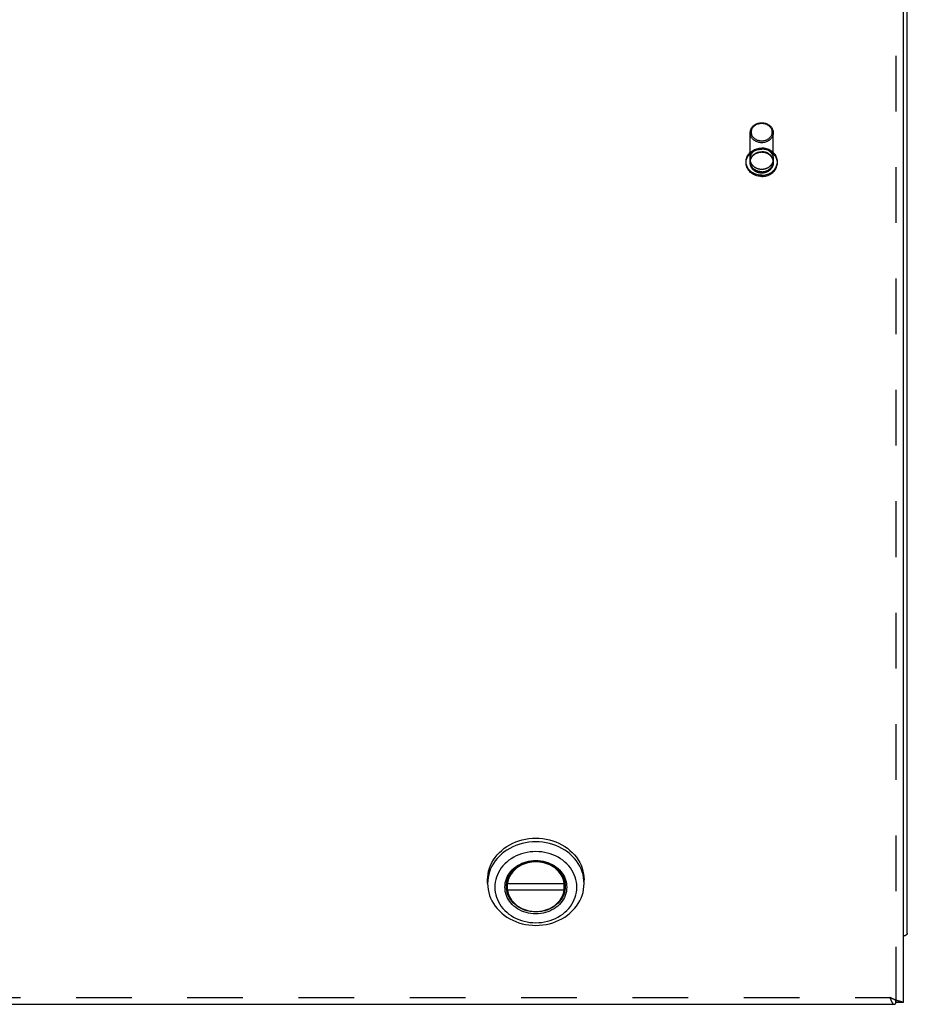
# Model space of a CAD drawing. Header units: inches. Extents: x 0 to 82.5, y 0 to 53.4.
# Tile 71 of 128: x 30.6 to 37.8, y 37.3 to 45.4. Entities that reach past the tile are written whole.
import ezdxf

# ---------------------------------------------------------------- set-up
doc = ezdxf.new("R2010")
doc.units = ezdxf.units.IN
doc.header["$LTSCALE"] = 4.538835
doc.header["$MEASUREMENT"] = 0
doc.linetypes.add('HIDDEN', pattern=[0.2, 0.1, -0.1])
doc.layers.get('0').update_dxf_attribs({"linetype": 'CONTINUOUS'})
doc.layers.add('DOOR_ASSEMBLY', color=7, linetype='CONTINUOUS')

msp = doc.modelspace()

# ---------------------------------------------------------------- linework, layer by layer
at = {"color": 3, "linetype": 'Continuous'}
msp.add_line((37.8292, 37.9256), (37.8292, 52.4167), dxfattribs=at)
msp.add_lwpolyline([(37.8292, 37.9256), (37.8292, 37.9249), (37.8291, 37.9242), (37.829, 37.9236), (37.8289, 37.9229), (37.8287, 37.9222), (37.8285, 37.9215), (37.8282, 37.9208), (37.8279, 37.9202), (37.8276, 37.9195), (37.8272, 37.9188), (37.8268, 37.9181), (37.8264, 37.9175), (37.8259, 37.9168), (37.8253, 37.9162), (37.8248, 37.9155), (37.8242, 37.9149), (37.8235, 37.9142), (37.8228, 37.9136), (37.8221, 37.913), (37.8213, 37.9124), (37.8206, 37.9118), (37.8197, 37.9112), (37.8189, 37.9106), (37.818, 37.91), (37.817, 37.9094), (37.816, 37.9088), (37.815, 37.9083), (37.814, 37.9077), (37.8129, 37.9072), (37.8118, 37.9066), (37.8106, 37.9061), (37.8095, 37.9056), (37.8082, 37.9051), (37.807, 37.9046), (37.8057, 37.9041), (37.8044, 37.9037), (37.8031, 37.9032), (37.8017, 37.9028), (37.8003, 37.9023), (37.7992, 37.902)], dxfattribs=at)
at = {"layer": 'DOOR_ASSEMBLY', "color": 3, "linetype": 'Continuous'}
for p, q in [((37.7992, 37.3612), (37.7992, 51.4817)), ((21.9365, 37.3462), (37.7219, 37.3462)), ((37.7784, 37.367), (37.7752, 37.3678)), ((37.7814, 37.3662), (37.7784, 37.367)), ((37.7842, 37.3656), (37.7814, 37.3662)), ((37.7912, 37.3639), (37.7842, 37.3656))]:
    msp.add_line(p, q, dxfattribs=at)
at = {"layer": 'DOOR_ASSEMBLY', "color": 8, "linetype": 'HIDDEN'}
for p, q in [((37.7392, 37.3612), (37.7392, 51.1657)), ((36.5475, 44.2144), (36.5475, 44.4504)), ((36.7355, 44.2144), (36.7355, 44.4504)), ((36.545, 44.2374), (36.545, 44.2074)), ((36.7381, 44.2074), (36.7381, 44.2374)), ((36.5135, 44.2054), (36.5135, 44.2144)), ((36.7695, 44.2054), (36.7695, 44.2144)), ((21.9712, 37.4022), (37.6872, 37.4022))]:
    msp.add_line(p, q, dxfattribs=at)
at = {"layer": 'DOOR_ASSEMBLY', "color": 7, "linetype": 'Continuous'}
for p, q in [((34.4055, 38.3305), (34.4055, 38.36)), ((34.5671, 38.2776), (34.5671, 38.3597)), ((34.5671, 38.3322), (35.0313, 38.3322)), ((35.0313, 38.2776), (35.0313, 38.3597)), ((35.1929, 38.3305), (35.1919, 38.3548)), ((35.1929, 38.3305), (35.1929, 38.36)), ((35.0313, 38.2776), (34.5671, 38.2776)), ((37.7342, 37.3539), (37.7342, 37.3774)), ((37.7992, 37.3612), (37.7392, 37.3612))]:
    msp.add_line(p, q, dxfattribs=at)
at = {"layer": 'DOOR_ASSEMBLY', "color": 8, "linetype": 'HIDDEN'}
for points in [[(36.5475, 44.4504), (36.5479, 44.4572), (36.5488, 44.4639), (36.5504, 44.4705), (36.5527, 44.477), (36.5555, 44.4832), (36.5589, 44.4893), (36.5629, 44.4951), (36.5675, 44.5006), (36.5725, 44.5057), (36.578, 44.5105), (36.584, 44.5148), (36.5904, 44.5187), (36.5971, 44.5222), (36.6041, 44.5251), (36.6114, 44.5275), (36.6188, 44.5294), (36.6263, 44.5308), (36.6339, 44.5316), (36.6415, 44.5319)], [(36.6415, 44.3827), (36.6347, 44.3829), (36.628, 44.3837), (36.6212, 44.3849), (36.6146, 44.3865), (36.6081, 44.3887), (36.6018, 44.3913), (36.5958, 44.3944), (36.5901, 44.3979), (36.5848, 44.4018), (36.5799, 44.4061), (36.5754, 44.4106), (36.5713, 44.4155), (36.5677, 44.4207), (36.5647, 44.4261), (36.5621, 44.4317), (36.5601, 44.4375), (36.5587, 44.4434), (36.5578, 44.4494), (36.5575, 44.4554), (36.5578, 44.4615), (36.5587, 44.4675), (36.5601, 44.4734), (36.5621, 44.4791), (36.5647, 44.4848), (36.5677, 44.4902), (36.5713, 44.4953), (36.5754, 44.5002), (36.5799, 44.5048), (36.5848, 44.5091), (36.5901, 44.513), (36.5958, 44.5165), (36.6018, 44.5196), (36.6081, 44.5222), (36.6146, 44.5243), (36.6212, 44.526), (36.6279, 44.5272), (36.6347, 44.528), (36.6415, 44.5282)], [(36.6415, 44.5319), (36.6491, 44.5316), (36.6567, 44.5308), (36.6643, 44.5294), (36.6717, 44.5275), (36.679, 44.5251), (36.686, 44.5222), (36.6927, 44.5187), (36.699, 44.5148), (36.705, 44.5105), (36.7105, 44.5057), (36.7156, 44.5006), (36.7201, 44.4951), (36.7241, 44.4893), (36.7276, 44.4833), (36.7304, 44.477), (36.7326, 44.4705), (36.7342, 44.4639), (36.7352, 44.4572), (36.7355, 44.4504)], [(36.6415, 44.5282), (36.6484, 44.528), (36.6551, 44.5272), (36.6619, 44.526), (36.6685, 44.5243), (36.675, 44.5222), (36.6812, 44.5196), (36.6872, 44.5165), (36.6929, 44.513), (36.6983, 44.5091), (36.7032, 44.5048), (36.7077, 44.5003), (36.7118, 44.4954), (36.7153, 44.4902), (36.7184, 44.4848), (36.721, 44.4791), (36.7229, 44.4734), (36.7244, 44.4675), (36.7252, 44.4615), (36.7255, 44.4555), (36.7252, 44.4494), (36.7244, 44.4434), (36.7229, 44.4375), (36.721, 44.4318), (36.7184, 44.4261), (36.7153, 44.4207), (36.7118, 44.4155), (36.7077, 44.4106), (36.7032, 44.4061), (36.6983, 44.4018), (36.6929, 44.3979), (36.6872, 44.3944), (36.6812, 44.3913), (36.675, 44.3887), (36.6685, 44.3866), (36.6619, 44.3849), (36.6551, 44.3837), (36.6484, 44.3829), (36.6415, 44.3827)], [(36.6415, 44.369), (36.6339, 44.3693), (36.6263, 44.3701), (36.6188, 44.3715), (36.6114, 44.3733), (36.6041, 44.3758), (36.5971, 44.3787), (36.5904, 44.3821), (36.584, 44.3861), (36.5781, 44.3904), (36.5725, 44.3952), (36.5675, 44.4003), (36.5629, 44.4058), (36.5589, 44.4116), (36.5555, 44.4176), (36.5527, 44.4239), (36.5504, 44.4304), (36.5488, 44.437), (36.5479, 44.4437), (36.5475, 44.4504)], [(36.7355, 44.4504), (36.7352, 44.4437), (36.7342, 44.437), (36.7326, 44.4304), (36.7304, 44.4239), (36.7276, 44.4177), (36.7241, 44.4116), (36.7201, 44.4058), (36.7156, 44.4003), (36.7105, 44.3952), (36.705, 44.3904), (36.6991, 44.3861), (36.6927, 44.3822), (36.686, 44.3787), (36.679, 44.3758), (36.6717, 44.3734), (36.6643, 44.3715), (36.6567, 44.3701), (36.6491, 44.3693), (36.6415, 44.369)], [(36.5135, 44.2144), (36.5139, 44.2231), (36.5151, 44.2318), (36.5171, 44.2403), (36.5198, 44.2487), (36.5233, 44.2569), (36.5275, 44.2648), (36.5324, 44.2724), (36.538, 44.2796), (36.5442, 44.2864), (36.551, 44.2928), (36.5584, 44.2987), (36.5663, 44.3041), (36.5747, 44.309), (36.5834, 44.3132), (36.5926, 44.3169), (36.602, 44.3199), (36.6117, 44.3222), (36.6215, 44.3239), (36.6315, 44.325), (36.6415, 44.3253)], [(36.5135, 44.2054), (36.5139, 44.2141), (36.5151, 44.2228), (36.5171, 44.2313), (36.5198, 44.2397), (36.5233, 44.2479), (36.5275, 44.2558), (36.5324, 44.2634), (36.538, 44.2706), (36.5442, 44.2774), (36.551, 44.2838), (36.5584, 44.2897), (36.5663, 44.2951), (36.5747, 44.3), (36.5834, 44.3042), (36.5926, 44.3079), (36.602, 44.3109), (36.6117, 44.3132), (36.6215, 44.3149), (36.6315, 44.316), (36.6415, 44.3163)], [(36.7381, 44.2374), (36.7381, 44.2394), (36.738, 44.2413), (36.7379, 44.2432), (36.7377, 44.2452), (36.7374, 44.2471), (36.7372, 44.249), (36.7368, 44.2509), (36.7364, 44.2528), (36.736, 44.2547), (36.7355, 44.2566), (36.735, 44.2585), (36.7344, 44.2603), (36.7338, 44.2622), (36.7331, 44.264), (36.7323, 44.2658), (36.7316, 44.2677), (36.7307, 44.2694), (36.7299, 44.2712), (36.7289, 44.273), (36.728, 44.2747), (36.7269, 44.2764), (36.7259, 44.2781), (36.7248, 44.2798), (36.7236, 44.2815), (36.7224, 44.2831), (36.7212, 44.2847), (36.7199, 44.2863), (36.7186, 44.2878), (36.7172, 44.2894), (36.7158, 44.2909), (36.7144, 44.2923), (36.7129, 44.2938), (36.7114, 44.2952), (36.7098, 44.2966), (36.7082, 44.2979), (36.7066, 44.2992), (36.7049, 44.3005), (36.7032, 44.3018), (36.7015, 44.303), (36.6997, 44.3042), (36.6979, 44.3053), (36.6961, 44.3064), (36.6942, 44.3075), (36.6924, 44.3085), (36.6905, 44.3095), (36.6885, 44.3105), (36.6866, 44.3114), (36.6846, 44.3123), (36.6826, 44.3131), (36.6805, 44.3139), (36.6785, 44.3147), (36.6764, 44.3154), (36.6743, 44.3161), (36.6722, 44.3167), (36.6701, 44.3173), (36.668, 44.3179), (36.6658, 44.3184), (36.6636, 44.3188), (36.6615, 44.3193), (36.6593, 44.3196), (36.6571, 44.32), (36.6549, 44.3203), (36.6527, 44.3205), (36.6504, 44.3207), (36.6482, 44.3209), (36.646, 44.321), (36.6438, 44.321), (36.6415, 44.3211), (36.6393, 44.321), (36.6371, 44.321), (36.6348, 44.3209), (36.6326, 44.3207), (36.6304, 44.3205), (36.6282, 44.3203), (36.626, 44.32), (36.6238, 44.3196), (36.6216, 44.3193), (36.6194, 44.3188), (36.6173, 44.3184), (36.6151, 44.3179), (36.613, 44.3173), (36.6109, 44.3167), (36.6087, 44.3161), (36.6067, 44.3154), (36.6046, 44.3147), (36.6025, 44.3139), (36.6005, 44.3131), (36.5985, 44.3123), (36.5965, 44.3114), (36.5946, 44.3105), (36.5926, 44.3095), (36.5907, 44.3085), (36.5888, 44.3075), (36.587, 44.3064), (36.5851, 44.3053), (36.5833, 44.3042), (36.5816, 44.303), (36.5799, 44.3018), (36.5782, 44.3005), (36.5765, 44.2992), (36.5749, 44.2979), (36.5733, 44.2966), (36.5717, 44.2952), (36.5702, 44.2938), (36.5687, 44.2923), (36.5673, 44.2909), (36.5658, 44.2894), (36.5645, 44.2878), (36.5632, 44.2863), (36.5619, 44.2847), (36.5606, 44.2831), (36.5594, 44.2815), (36.5583, 44.2798), (36.5572, 44.2781), (36.5561, 44.2764), (36.5551, 44.2747), (36.5541, 44.273), (36.5532, 44.2712), (36.5523, 44.2694), (36.5515, 44.2677), (36.5507, 44.2658), (36.55, 44.264), (36.5493, 44.2622), (36.5487, 44.2603), (36.5481, 44.2585), (36.5475, 44.2566), (36.5471, 44.2547), (36.5466, 44.2528), (36.5462, 44.2509), (36.5459, 44.249), (36.5456, 44.2471), (36.5454, 44.2452), (36.5452, 44.2432), (36.5451, 44.2413), (36.545, 44.2394), (36.545, 44.2374)], [(36.7695, 44.2144), (36.7691, 44.2231), (36.768, 44.2318), (36.766, 44.2403), (36.7633, 44.2487), (36.7598, 44.2569), (36.7556, 44.2648), (36.7507, 44.2724), (36.7451, 44.2796), (36.7389, 44.2864), (36.732, 44.2928), (36.7247, 44.2987), (36.7168, 44.3041), (36.7084, 44.309), (36.6996, 44.3132), (36.6905, 44.3169), (36.6811, 44.3199), (36.6714, 44.3222), (36.6616, 44.3239), (36.6516, 44.325), (36.6415, 44.3253)], [(36.7695, 44.2054), (36.7691, 44.2141), (36.768, 44.2228), (36.766, 44.2313), (36.7633, 44.2397), (36.7598, 44.2479), (36.7556, 44.2558), (36.7507, 44.2634), (36.7451, 44.2706), (36.7389, 44.2774), (36.732, 44.2838), (36.7247, 44.2897), (36.7168, 44.2951), (36.7084, 44.3), (36.6996, 44.3042), (36.6905, 44.3079), (36.6811, 44.3109), (36.6714, 44.3132), (36.6616, 44.3149), (36.6516, 44.316), (36.6415, 44.3163)], [(36.7381, 44.2074), (36.7381, 44.2094), (36.738, 44.2113), (36.7379, 44.2132), (36.7377, 44.2152), (36.7374, 44.2171), (36.7372, 44.219), (36.7368, 44.2209), (36.7364, 44.2228), (36.736, 44.2247), (36.7355, 44.2266), (36.735, 44.2285), (36.7344, 44.2303), (36.7338, 44.2322), (36.7331, 44.234), (36.7323, 44.2358), (36.7316, 44.2377), (36.7307, 44.2394), (36.7299, 44.2412), (36.7289, 44.243), (36.728, 44.2447), (36.7269, 44.2464), (36.7259, 44.2481), (36.7248, 44.2498), (36.7236, 44.2515), (36.7224, 44.2531), (36.7212, 44.2547), (36.7199, 44.2563), (36.7186, 44.2578), (36.7172, 44.2594), (36.7158, 44.2609), (36.7144, 44.2623), (36.7129, 44.2638), (36.7114, 44.2652), (36.7098, 44.2666), (36.7082, 44.2679), (36.7066, 44.2692), (36.7049, 44.2705), (36.7032, 44.2718), (36.7015, 44.273), (36.6997, 44.2742), (36.6979, 44.2753), (36.6961, 44.2764), (36.6942, 44.2775), (36.6924, 44.2785), (36.6905, 44.2795), (36.6885, 44.2805), (36.6866, 44.2814), (36.6846, 44.2823), (36.6826, 44.2831), (36.6805, 44.2839), (36.6785, 44.2847), (36.6764, 44.2854), (36.6743, 44.2861), (36.6722, 44.2867), (36.6701, 44.2873), (36.668, 44.2879), (36.6658, 44.2884), (36.6636, 44.2888), (36.6615, 44.2893), (36.6593, 44.2896), (36.6571, 44.29), (36.6549, 44.2903), (36.6527, 44.2905), (36.6504, 44.2907), (36.6482, 44.2909), (36.646, 44.291), (36.6438, 44.291), (36.6415, 44.2911), (36.6393, 44.291), (36.6371, 44.291), (36.6348, 44.2909), (36.6326, 44.2907), (36.6304, 44.2905), (36.6282, 44.2903), (36.626, 44.29), (36.6238, 44.2896), (36.6216, 44.2893), (36.6194, 44.2888), (36.6173, 44.2884), (36.6151, 44.2879), (36.613, 44.2873), (36.6109, 44.2867), (36.6087, 44.2861), (36.6067, 44.2854), (36.6046, 44.2847), (36.6025, 44.2839), (36.6005, 44.2831), (36.5985, 44.2823), (36.5965, 44.2814), (36.5946, 44.2805), (36.5926, 44.2795), (36.5907, 44.2785), (36.5888, 44.2775), (36.587, 44.2764), (36.5851, 44.2753), (36.5833, 44.2742), (36.5816, 44.273), (36.5799, 44.2718), (36.5782, 44.2705), (36.5765, 44.2692), (36.5749, 44.2679), (36.5733, 44.2666), (36.5717, 44.2652), (36.5702, 44.2638), (36.5687, 44.2623), (36.5673, 44.2609), (36.5658, 44.2594), (36.5645, 44.2578), (36.5632, 44.2563), (36.5619, 44.2547), (36.5606, 44.2531), (36.5594, 44.2515), (36.5583, 44.2498), (36.5572, 44.2481), (36.5561, 44.2464), (36.5551, 44.2447), (36.5541, 44.243), (36.5532, 44.2412), (36.5523, 44.2394), (36.5515, 44.2377), (36.5507, 44.2358), (36.55, 44.234), (36.5493, 44.2322), (36.5487, 44.2303), (36.5481, 44.2285), (36.5475, 44.2266), (36.5471, 44.2247), (36.5466, 44.2228), (36.5462, 44.2209), (36.5459, 44.219), (36.5456, 44.2171), (36.5454, 44.2152), (36.5452, 44.2132), (36.5451, 44.2113), (36.545, 44.2094), (36.545, 44.2074)], [(36.545, 44.2374), (36.545, 44.2355), (36.5451, 44.2336), (36.5452, 44.2317), (36.5454, 44.2297), (36.5456, 44.2278), (36.5459, 44.2259), (36.5462, 44.224)], [(36.5462, 44.224), (36.5466, 44.2221), (36.5471, 44.2202), (36.5475, 44.2183), (36.5481, 44.2164), (36.5487, 44.2146), (36.5493, 44.2127), (36.55, 44.2109), (36.5507, 44.2091), (36.5515, 44.2072), (36.5523, 44.2054), (36.5532, 44.2037), (36.5541, 44.2019), (36.5551, 44.2002), (36.5561, 44.1985), (36.5572, 44.1968), (36.5583, 44.1951), (36.5594, 44.1934), (36.5606, 44.1918), (36.5619, 44.1902), (36.5632, 44.1886), (36.5645, 44.1871), (36.5658, 44.1855), (36.5673, 44.184), (36.5687, 44.1826), (36.5702, 44.1811), (36.5717, 44.1797), (36.5733, 44.1783), (36.5749, 44.177), (36.5765, 44.1757), (36.5782, 44.1744), (36.5799, 44.1731), (36.5816, 44.1719), (36.5833, 44.1707), (36.5851, 44.1696), (36.587, 44.1685), (36.5888, 44.1674), (36.5907, 44.1664), (36.5926, 44.1654), (36.5946, 44.1644), (36.5965, 44.1635), (36.5985, 44.1626), (36.6005, 44.1618), (36.6025, 44.161), (36.6046, 44.1602), (36.6067, 44.1595), (36.6087, 44.1588), (36.6109, 44.1582), (36.613, 44.1576), (36.6151, 44.157), (36.6173, 44.1565), (36.6194, 44.1561), (36.6216, 44.1556), (36.6238, 44.1553), (36.626, 44.1549), (36.6282, 44.1546), (36.6304, 44.1544), (36.6326, 44.1542), (36.6348, 44.154), (36.6371, 44.1539), (36.6393, 44.1539), (36.6415, 44.1538), (36.6438, 44.1539), (36.646, 44.1539), (36.6482, 44.154), (36.6504, 44.1542), (36.6527, 44.1544), (36.6549, 44.1546), (36.6571, 44.1549), (36.6593, 44.1553), (36.6615, 44.1556), (36.6636, 44.1561), (36.6658, 44.1565), (36.668, 44.157), (36.6701, 44.1576), (36.6722, 44.1582), (36.6743, 44.1588), (36.6764, 44.1595), (36.6785, 44.1602), (36.6805, 44.161), (36.6826, 44.1618), (36.6846, 44.1626), (36.6866, 44.1635), (36.6885, 44.1644), (36.6905, 44.1654), (36.6924, 44.1664), (36.6942, 44.1674), (36.6961, 44.1685), (36.6979, 44.1696), (36.6997, 44.1707), (36.7015, 44.1719), (36.7032, 44.1731), (36.7049, 44.1744), (36.7066, 44.1757), (36.7082, 44.177), (36.7098, 44.1783), (36.7114, 44.1797), (36.7129, 44.1811), (36.7144, 44.1826), (36.7158, 44.184), (36.7172, 44.1855), (36.7186, 44.1871), (36.7199, 44.1886), (36.7212, 44.1902), (36.7224, 44.1918), (36.7236, 44.1934), (36.7248, 44.1951), (36.7259, 44.1968), (36.7269, 44.1985), (36.728, 44.2002), (36.7289, 44.2019), (36.7299, 44.2037), (36.7307, 44.2054), (36.7316, 44.2072), (36.7323, 44.2091), (36.7331, 44.2109), (36.7338, 44.2127), (36.7344, 44.2146), (36.735, 44.2164), (36.7355, 44.2183), (36.736, 44.2202), (36.7364, 44.2221)], [(36.5475, 44.2144), (36.5479, 44.2212), (36.5488, 44.2278), (36.5504, 44.2344), (36.5526, 44.2409), (36.5555, 44.2471), (36.5589, 44.2532), (36.5628, 44.259), (36.5674, 44.2644), (36.5724, 44.2696), (36.5779, 44.2743), (36.5838, 44.2787), (36.5901, 44.2826), (36.5968, 44.286), (36.6038, 44.289), (36.611, 44.2914), (36.6185, 44.2934), (36.6261, 44.2947), (36.6337, 44.2956), (36.6415, 44.2959)], [(36.7355, 44.2144), (36.7352, 44.2212), (36.7343, 44.2278), (36.7327, 44.2344), (36.7304, 44.2409), (36.7276, 44.2471), (36.7242, 44.2532), (36.7202, 44.259), (36.7157, 44.2644), (36.7107, 44.2696), (36.7052, 44.2743), (36.6993, 44.2787), (36.6929, 44.2826), (36.6863, 44.286), (36.6793, 44.289), (36.6721, 44.2914), (36.6646, 44.2934), (36.657, 44.2947), (36.6493, 44.2956), (36.6415, 44.2959)], [(36.7364, 44.2221), (36.7368, 44.224), (36.7372, 44.2259), (36.7374, 44.2278), (36.7377, 44.2297), (36.7379, 44.2317), (36.738, 44.2336), (36.7381, 44.2355), (36.7381, 44.2374)], [(36.6415, 44.1036), (36.6315, 44.1039), (36.6215, 44.105), (36.6117, 44.1067), (36.602, 44.109), (36.5926, 44.112), (36.5834, 44.1157), (36.5747, 44.1199), (36.5663, 44.1248), (36.5584, 44.1302), (36.551, 44.1361), (36.5442, 44.1425), (36.538, 44.1493), (36.5324, 44.1565), (36.5275, 44.1641), (36.5233, 44.172), (36.5198, 44.1802), (36.5171, 44.1886), (36.5151, 44.1971), (36.5139, 44.2058), (36.5135, 44.2144)], [(36.6415, 44.0946), (36.6315, 44.0949), (36.6215, 44.096), (36.6117, 44.0977), (36.602, 44.1), (36.5926, 44.103), (36.5834, 44.1067), (36.5747, 44.1109), (36.5663, 44.1158), (36.5584, 44.1212), (36.551, 44.1271), (36.5442, 44.1335), (36.538, 44.1403), (36.5324, 44.1475), (36.5275, 44.1551), (36.5233, 44.163), (36.5198, 44.1712), (36.5171, 44.1796), (36.5151, 44.1881), (36.5139, 44.1968), (36.5135, 44.2054)], [(36.545, 44.2074), (36.545, 44.2055), (36.5451, 44.2036), (36.5452, 44.2017), (36.5454, 44.1997), (36.5456, 44.1978), (36.5459, 44.1959), (36.5462, 44.194), (36.5466, 44.1921), (36.5471, 44.1902), (36.5475, 44.1883), (36.5481, 44.1864), (36.5487, 44.1846), (36.5493, 44.1827), (36.55, 44.1809), (36.5507, 44.1791), (36.5515, 44.1772), (36.5523, 44.1754), (36.5532, 44.1737), (36.5541, 44.1719), (36.5551, 44.1702), (36.5561, 44.1685), (36.5572, 44.1668), (36.5583, 44.1651), (36.5594, 44.1634), (36.5606, 44.1618), (36.5619, 44.1602), (36.5632, 44.1586), (36.5645, 44.1571), (36.5658, 44.1555), (36.5673, 44.154), (36.5687, 44.1526), (36.5702, 44.1511), (36.5717, 44.1497), (36.5733, 44.1483), (36.5749, 44.147), (36.5765, 44.1457), (36.5782, 44.1444), (36.5799, 44.1431), (36.5816, 44.1419), (36.5833, 44.1407), (36.5851, 44.1396), (36.587, 44.1385), (36.5888, 44.1374), (36.5907, 44.1364), (36.5926, 44.1354), (36.5946, 44.1344), (36.5965, 44.1335), (36.5985, 44.1326), (36.6005, 44.1318), (36.6025, 44.131), (36.6046, 44.1302), (36.6067, 44.1295), (36.6087, 44.1288), (36.6109, 44.1282), (36.613, 44.1276), (36.6151, 44.127), (36.6173, 44.1265), (36.6194, 44.1261), (36.6216, 44.1256), (36.6238, 44.1253), (36.626, 44.1249), (36.6282, 44.1246), (36.6304, 44.1244), (36.6326, 44.1242), (36.6348, 44.124), (36.6371, 44.1239), (36.6393, 44.1239), (36.6415, 44.1238), (36.6438, 44.1239), (36.646, 44.1239), (36.6482, 44.124), (36.6504, 44.1242), (36.6527, 44.1244), (36.6549, 44.1246), (36.6571, 44.1249), (36.6593, 44.1253), (36.6615, 44.1256), (36.6636, 44.1261), (36.6658, 44.1265), (36.668, 44.127), (36.6701, 44.1276), (36.6722, 44.1282), (36.6743, 44.1288), (36.6764, 44.1295), (36.6785, 44.1302), (36.6805, 44.131), (36.6826, 44.1318), (36.6846, 44.1326), (36.6866, 44.1335), (36.6885, 44.1344), (36.6905, 44.1354), (36.6924, 44.1364), (36.6942, 44.1374), (36.6961, 44.1385), (36.6979, 44.1396), (36.6997, 44.1407), (36.7015, 44.1419), (36.7032, 44.1431), (36.7049, 44.1444), (36.7066, 44.1457), (36.7082, 44.147), (36.7098, 44.1483), (36.7114, 44.1497), (36.7129, 44.1511), (36.7144, 44.1526), (36.7158, 44.154), (36.7172, 44.1555), (36.7186, 44.1571), (36.7199, 44.1586), (36.7212, 44.1602), (36.7224, 44.1618), (36.7236, 44.1634), (36.7248, 44.1651), (36.7259, 44.1668), (36.7269, 44.1685), (36.728, 44.1702), (36.7289, 44.1719), (36.7299, 44.1737), (36.7307, 44.1754), (36.7316, 44.1772), (36.7323, 44.1791), (36.7331, 44.1809), (36.7338, 44.1827), (36.7344, 44.1846), (36.735, 44.1864), (36.7355, 44.1883), (36.736, 44.1902), (36.7364, 44.1921), (36.7368, 44.194), (36.7372, 44.1959), (36.7374, 44.1978), (36.7377, 44.1997), (36.7379, 44.2017), (36.738, 44.2036), (36.7381, 44.2055), (36.7381, 44.2074)], [(36.6415, 44.133), (36.6337, 44.1333), (36.6261, 44.1342), (36.6185, 44.1355), (36.611, 44.1375), (36.6038, 44.1399), (36.5968, 44.1429), (36.5901, 44.1463), (36.5838, 44.1502), (36.5779, 44.1546), (36.5724, 44.1593), (36.5674, 44.1644), (36.5628, 44.1699), (36.5589, 44.1757), (36.5555, 44.1817), (36.5526, 44.188), (36.5504, 44.1945), (36.5488, 44.201), (36.5479, 44.2077), (36.5475, 44.2144)], [(36.6415, 44.133), (36.6493, 44.1333), (36.657, 44.1342), (36.6646, 44.1355), (36.6721, 44.1375), (36.6793, 44.1399), (36.6863, 44.1429), (36.6929, 44.1463), (36.6993, 44.1502), (36.7052, 44.1546), (36.7107, 44.1593), (36.7157, 44.1644), (36.7202, 44.1699), (36.7242, 44.1757), (36.7276, 44.1817), (36.7304, 44.188), (36.7327, 44.1945), (36.7343, 44.201), (36.7352, 44.2077), (36.7355, 44.2144)], [(36.6415, 44.1036), (36.6516, 44.1039), (36.6616, 44.105), (36.6714, 44.1067), (36.6811, 44.109), (36.6905, 44.112), (36.6996, 44.1157), (36.7084, 44.1199), (36.7168, 44.1248), (36.7247, 44.1302), (36.732, 44.1361), (36.7389, 44.1425), (36.7451, 44.1493), (36.7507, 44.1565), (36.7556, 44.1641), (36.7598, 44.172), (36.7633, 44.1802), (36.766, 44.1886), (36.768, 44.1971), (36.7691, 44.2058), (36.7695, 44.2144)], [(36.6415, 44.0946), (36.6516, 44.0949), (36.6616, 44.096), (36.6714, 44.0977), (36.6811, 44.1), (36.6905, 44.103), (36.6996, 44.1067), (36.7084, 44.1109), (36.7168, 44.1158), (36.7247, 44.1212), (36.732, 44.1271), (36.7389, 44.1335), (36.7451, 44.1403), (36.7507, 44.1475), (36.7556, 44.1551), (36.7598, 44.163), (36.7633, 44.1712), (36.766, 44.1796), (36.768, 44.1881), (36.7691, 44.1968), (36.7695, 44.2054)]]:
    msp.add_lwpolyline(points, dxfattribs=at)
at = {"layer": 'DOOR_ASSEMBLY', "color": 7, "linetype": 'Continuous'}
for points in [[(34.5208, 38.6011), (34.5415, 38.6178), (34.5633, 38.633), (34.5864, 38.6469), (34.6106, 38.6593), (34.6358, 38.6702), (34.6617, 38.6795), (34.6883, 38.6872), (34.7155, 38.6932), (34.7432, 38.6975), (34.7711, 38.7001), (34.7992, 38.701), (34.8274, 38.7001), (34.8553, 38.6975), (34.8829, 38.6932), (34.9101, 38.6872), (34.9368, 38.6795), (34.9627, 38.6702), (34.9879, 38.6593), (35.012, 38.6469), (35.0351, 38.633), (35.057, 38.6177), (35.0776, 38.6011), (35.0967, 38.5833), (35.1143, 38.5644), (35.1304, 38.5444), (35.1447, 38.5235), (35.1573, 38.5018), (35.168, 38.4793), (35.1769, 38.4563), (35.1838, 38.4328), (35.1888, 38.4088), (35.1919, 38.3847), (35.1929, 38.36)], [(35.1919, 38.3548), (35.1889, 38.379), (35.1839, 38.403), (35.1769, 38.4266), (35.1681, 38.4497), (35.1573, 38.4722), (35.1447, 38.4939), (35.1304, 38.5149), (35.1144, 38.5348), (35.0967, 38.5538), (35.0776, 38.5716), (35.057, 38.5882), (35.0351, 38.6035), (35.012, 38.6173), (34.9879, 38.6298), (34.9627, 38.6407), (34.9368, 38.65), (34.9101, 38.6577), (34.8829, 38.6637), (34.8552, 38.668), (34.8273, 38.6706), (34.7992, 38.6715), (34.7711, 38.6706), (34.7432, 38.668), (34.7155, 38.6637), (34.6883, 38.6577), (34.6616, 38.65), (34.6356, 38.6407), (34.6105, 38.6298), (34.5863, 38.6173), (34.5633, 38.6035), (34.5414, 38.5882), (34.5208, 38.5716)], [(34.4055, 38.36), (34.4065, 38.384), (34.4094, 38.4082), (34.4144, 38.4322), (34.4213, 38.4557), (34.4301, 38.4788), (34.4409, 38.5013), (34.4535, 38.5232), (34.4678, 38.5442), (34.4839, 38.5642), (34.5016, 38.5832), (34.5208, 38.6011)], [(34.5208, 38.5716), (34.5017, 38.5538), (34.484, 38.5348), (34.468, 38.5149), (34.4537, 38.4939), (34.4411, 38.4722), (34.4303, 38.4497), (34.4214, 38.4266), (34.4145, 38.403), (34.4095, 38.379)], [(35.0358, 38.0961), (35.0521, 38.1112), (35.0671, 38.1273), (35.0807, 38.1443), (35.0929, 38.1621), (35.1036, 38.1807), (35.1128, 38.1998), (35.1203, 38.2193), (35.1262, 38.2393), (35.1304, 38.2597), (35.133, 38.2803), (35.1338, 38.301), (35.133, 38.3217), (35.1304, 38.3422), (35.1262, 38.3626), (35.1203, 38.3826), (35.1128, 38.4022), (35.1036, 38.4213), (35.093, 38.4398), (35.0808, 38.4576), (35.0672, 38.4746), (35.0522, 38.4907), (35.0359, 38.5058), (35.0184, 38.5199), (34.9998, 38.5329), (34.9802, 38.5447), (34.9597, 38.5553), (34.9384, 38.5645), (34.9163, 38.5725), (34.8937, 38.579), (34.8706, 38.5841), (34.8471, 38.5878), (34.8234, 38.59), (34.7995, 38.5908), (34.7757, 38.5901), (34.7519, 38.5879), (34.7284, 38.5842), (34.7053, 38.5792), (34.6826, 38.5727), (34.6605, 38.5647), (34.6391, 38.5555), (34.6184, 38.5449), (34.5987, 38.5331), (34.5801, 38.5201), (34.5626, 38.5059)], [(34.5626, 38.5059), (34.5462, 38.4907), (34.5313, 38.4747), (34.5177, 38.4576), (34.5055, 38.4398), (34.4948, 38.4213), (34.4856, 38.4022)], [(34.9774, 38.1467), (34.9628, 38.1351), (34.9474, 38.1245), (34.9309, 38.115), (34.9136, 38.1066), (34.8957, 38.0994), (34.8771, 38.0935), (34.8582, 38.0888), (34.8388, 38.0855), (34.8191, 38.0835), (34.7992, 38.0828), (34.7792, 38.0835), (34.7595, 38.0855), (34.74, 38.0889), (34.7209, 38.0936), (34.7023, 38.0996), (34.6843, 38.1068), (34.667, 38.1152), (34.6506, 38.1248), (34.6351, 38.1354), (34.6206, 38.1471), (34.6072, 38.1596), (34.595, 38.1731), (34.5841, 38.1873), (34.5745, 38.2022), (34.5663, 38.2177), (34.5595, 38.2338), (34.5541, 38.2502), (34.5503, 38.267), (34.548, 38.284), (34.5472, 38.3011), (34.548, 38.3182), (34.5503, 38.3352), (34.5542, 38.3519), (34.5595, 38.3682), (34.5663, 38.3843), (34.5746, 38.3998), (34.5842, 38.4148), (34.5952, 38.4291), (34.6075, 38.4426), (34.621, 38.4553)], [(34.559, 38.3069), (34.5598, 38.3232), (34.562, 38.3394), (34.5657, 38.3554), (34.5708, 38.3712), (34.5773, 38.3865), (34.5852, 38.4013), (34.5944, 38.4156), (34.6049, 38.4291), (34.6166, 38.442), (34.6294, 38.454)], [(34.7992, 38.5078), (34.7823, 38.5073), (34.7656, 38.5057), (34.749, 38.5031), (34.7327, 38.4995), (34.7168, 38.4948), (34.7013, 38.4892), (34.6863, 38.4827), (34.6719, 38.4752), (34.6581, 38.4669), (34.6451, 38.4577), (34.6329, 38.4478), (34.6215, 38.4371), (34.611, 38.4257), (34.6015, 38.4137), (34.593, 38.4012), (34.5855, 38.3881), (34.5792, 38.3746), (34.574, 38.3608), (34.5699, 38.3466), (34.5671, 38.3322)], [(34.621, 38.4553), (34.6356, 38.4669), (34.651, 38.4775), (34.6675, 38.487), (34.6847, 38.4954), (34.7027, 38.5026), (34.7213, 38.5085), (34.7402, 38.5131), (34.7595, 38.5165), (34.7793, 38.5185), (34.7992, 38.5192), (34.8191, 38.5185), (34.8389, 38.5165), (34.8584, 38.5131), (34.8775, 38.5084), (34.8961, 38.5024), (34.9141, 38.4952), (34.9314, 38.4868), (34.9478, 38.4772), (34.9633, 38.4666), (34.9778, 38.4549), (34.9912, 38.4423), (35.0033, 38.4289), (35.0143, 38.4147), (35.0239, 38.3997), (35.0321, 38.3842), (35.0389, 38.3682), (35.0442, 38.3518), (35.0481, 38.335), (35.0504, 38.318), (35.0512, 38.3009), (35.0504, 38.2837), (35.048, 38.2667), (35.0442, 38.2501), (35.0389, 38.2337), (35.0321, 38.2177), (35.0238, 38.2021), (35.0142, 38.1872), (35.0031, 38.1729), (34.9909, 38.1594), (34.9774, 38.1467)], [(34.6294, 38.454), (34.6432, 38.465), (34.658, 38.4752), (34.6737, 38.4842), (34.6902, 38.4922), (34.7073, 38.499), (34.725, 38.5047), (34.7431, 38.5091), (34.7616, 38.5123), (34.7804, 38.5142), (34.7992, 38.5149), (34.818, 38.5142), (34.8368, 38.5123), (34.8553, 38.5091), (34.8734, 38.5047), (34.8911, 38.499), (34.9082, 38.4922), (34.9247, 38.4842), (34.9404, 38.4752), (34.9552, 38.465), (34.969, 38.454), (34.9818, 38.442), (34.9935, 38.4291), (35.004, 38.4156), (35.0132, 38.4013), (35.0211, 38.3865), (35.0276, 38.3712), (35.0327, 38.3554), (35.0364, 38.3394), (35.0386, 38.3232), (35.0394, 38.3069)], [(35.0313, 38.3322), (35.0284, 38.3466), (35.0244, 38.3608), (35.0192, 38.3746), (35.0128, 38.3881), (35.0054, 38.4012), (34.9969, 38.4137), (34.9874, 38.4257), (34.9769, 38.4371), (34.9655, 38.4478), (34.9533, 38.4577), (34.9403, 38.4669), (34.9265, 38.4752), (34.9121, 38.4827), (34.8971, 38.4892), (34.8816, 38.4948), (34.8657, 38.4995), (34.8494, 38.5031), (34.8328, 38.5057), (34.8161, 38.5073), (34.7992, 38.5078)], [(34.4095, 38.379), (34.4065, 38.3548), (34.4055, 38.3305)], [(34.4856, 38.4022), (34.4781, 38.3826), (34.4722, 38.3626), (34.468, 38.3423), (34.4654, 38.3217), (34.4646, 38.301), (34.4654, 38.2803), (34.468, 38.2597), (34.4722, 38.2394), (34.4781, 38.2194), (34.4856, 38.1998), (34.4948, 38.1807), (34.5054, 38.1622), (34.5176, 38.1444), (34.5312, 38.1274), (34.5462, 38.1113), (34.5625, 38.0961), (34.58, 38.082), (34.5985, 38.069), (34.6182, 38.0572), (34.6387, 38.0467), (34.66, 38.0374), (34.6821, 38.0295), (34.7047, 38.023), (34.7278, 38.0178), (34.7513, 38.0142), (34.775, 38.0119), (34.7989, 38.0112), (34.8227, 38.0119), (34.8465, 38.0141), (34.87, 38.0177), (34.8931, 38.0228), (34.9157, 38.0293), (34.9379, 38.0372), (34.9593, 38.0465), (34.9799, 38.0571), (34.9996, 38.0689), (35.0183, 38.0819), (35.0358, 38.0961)], [(34.4055, 38.3305), (34.4065, 38.3062), (34.4095, 38.282), (34.4145, 38.258), (34.4214, 38.2345), (34.4303, 38.2114), (34.4411, 38.1889), (34.4537, 38.1671), (34.468, 38.1462), (34.484, 38.1262), (34.5017, 38.1072), (34.5208, 38.0894), (34.5414, 38.0728), (34.5633, 38.0576), (34.5863, 38.0437), (34.6105, 38.0313), (34.6356, 38.0204), (34.6616, 38.0111), (34.6883, 38.0034), (34.7155, 37.9974), (34.7432, 37.993), (34.7711, 37.9904), (34.7992, 37.9896), (34.8273, 37.9904), (34.8552, 37.993), (34.8829, 37.9974), (34.9101, 38.0034), (34.9368, 38.0111), (34.9627, 38.0204), (34.9879, 38.0313), (35.012, 38.0437), (35.0351, 38.0576), (35.057, 38.0728), (35.0776, 38.0894)], [(34.969, 38.1598), (34.9552, 38.1487), (34.9404, 38.1386), (34.9247, 38.1296), (34.9082, 38.1216), (34.8911, 38.1147), (34.8734, 38.1091), (34.8553, 38.1047), (34.8368, 38.1015), (34.818, 38.0996), (34.7992, 38.0989), (34.7804, 38.0996), (34.7616, 38.1015), (34.7431, 38.1047), (34.725, 38.1091), (34.7073, 38.1147), (34.6902, 38.1216), (34.6737, 38.1296), (34.658, 38.1386), (34.6432, 38.1487), (34.6294, 38.1598), (34.6166, 38.1718), (34.6049, 38.1846), (34.5944, 38.1982), (34.5852, 38.2125), (34.5773, 38.2273), (34.5708, 38.2426), (34.5657, 38.2583), (34.562, 38.2744), (34.5598, 38.2906), (34.559, 38.3069)], [(34.5655, 38.3547), (34.5659, 38.3497), (34.5671, 38.3406)], [(35.0394, 38.3069), (35.0386, 38.2906), (35.0364, 38.2744), (35.0327, 38.2583), (35.0276, 38.2426), (35.0211, 38.2273), (35.0132, 38.2125), (35.004, 38.1982), (34.9935, 38.1846), (34.9818, 38.1718), (34.969, 38.1598)], [(35.0313, 38.3406), (35.0325, 38.3497), (35.0329, 38.3547)], [(35.0776, 38.0894), (35.0967, 38.1072), (35.1144, 38.1262), (35.1304, 38.1462), (35.1447, 38.1671), (35.1573, 38.1889), (35.1681, 38.2114), (35.1769, 38.2345), (35.1839, 38.258), (35.1889, 38.282), (35.1919, 38.3062), (35.1929, 38.3305)], [(34.5671, 38.2776), (34.5699, 38.2632), (34.574, 38.2491), (34.5792, 38.2352), (34.5855, 38.2217), (34.593, 38.2087), (34.6015, 38.1961), (34.611, 38.1841), (34.6215, 38.1728), (34.6329, 38.1621), (34.6451, 38.1521), (34.6581, 38.143), (34.6719, 38.1346), (34.6863, 38.1272), (34.7013, 38.1206), (34.7168, 38.115), (34.7327, 38.1104), (34.749, 38.1068), (34.7656, 38.1042), (34.7823, 38.1026), (34.7992, 38.1021)], [(34.7992, 38.1021), (34.8161, 38.1026), (34.8328, 38.1042), (34.8494, 38.1068), (34.8657, 38.1104), (34.8816, 38.115), (34.8971, 38.1206), (34.9121, 38.1272), (34.9265, 38.1346), (34.9403, 38.143), (34.9533, 38.1521), (34.9655, 38.1621), (34.9769, 38.1728), (34.9874, 38.1841), (34.9969, 38.1961), (35.0054, 38.2087), (35.0128, 38.2217), (35.0192, 38.2352), (35.0244, 38.2491), (35.0284, 38.2632), (35.0313, 38.2776)], [(37.7392, 37.3612), (37.7392, 37.3621), (37.7391, 37.3629), (37.7391, 37.3638), (37.739, 37.3646), (37.7388, 37.3655), (37.7387, 37.3663), (37.7385, 37.3672), (37.7383, 37.3681), (37.738, 37.3689), (37.7377, 37.3698), (37.7374, 37.3707), (37.7371, 37.3715), (37.7367, 37.3724), (37.7363, 37.3733), (37.7359, 37.3742), (37.7355, 37.3751), (37.735, 37.376), (37.7345, 37.3769), (37.734, 37.3778), (37.7334, 37.3787), (37.7328, 37.3796), (37.7322, 37.3806), (37.7316, 37.3815), (37.7315, 37.3817)]]:
    msp.add_lwpolyline(points, dxfattribs=at)
at = {"layer": 'DOOR_ASSEMBLY', "color": 3, "linetype": 'Continuous'}
for points in [[(37.7752, 37.3678), (37.7718, 37.3686), (37.7701, 37.3691), (37.7682, 37.3696), (37.7664, 37.3701), (37.7645, 37.3707), (37.7625, 37.3712), (37.7605, 37.3718), (37.7585, 37.3724), (37.7564, 37.3731), (37.7543, 37.3737), (37.7522, 37.3744), (37.75, 37.3751), (37.7477, 37.3758), (37.7455, 37.3766), (37.7432, 37.3774), (37.7409, 37.3782), (37.7385, 37.3791), (37.7361, 37.3799), (37.7337, 37.3808), (37.7313, 37.3818), (37.7288, 37.3827), (37.7263, 37.3837), (37.7238, 37.3847), (37.7213, 37.3858), (37.7187, 37.3869), (37.7162, 37.388), (37.7136, 37.3891), (37.711, 37.3903), (37.7084, 37.3915), (37.7058, 37.3927), (37.7031, 37.394), (37.7005, 37.3953), (37.6978, 37.3966), (37.6952, 37.398), (37.6925, 37.3993), (37.6899, 37.4008), (37.6872, 37.4022)], [(37.6872, 37.4022), (37.6879, 37.4001), (37.6887, 37.398), (37.6894, 37.3959), (37.6901, 37.3938), (37.6909, 37.3918), (37.6916, 37.3898), (37.6923, 37.3879), (37.6931, 37.386), (37.6938, 37.3841), (37.6945, 37.3823), (37.6953, 37.3804), (37.696, 37.3787), (37.6967, 37.3769), (37.6975, 37.3753), (37.6982, 37.3736), (37.6989, 37.372), (37.6997, 37.3704), (37.7004, 37.3689), (37.7011, 37.3674), (37.7019, 37.366), (37.7026, 37.3646), (37.7034, 37.3633), (37.7041, 37.362), (37.7048, 37.3607), (37.7056, 37.3595), (37.7063, 37.3584), (37.707, 37.3573), (37.7078, 37.3562), (37.7085, 37.3552), (37.7092, 37.3543), (37.71, 37.3534), (37.7107, 37.3525), (37.7114, 37.3517), (37.7122, 37.351), (37.7129, 37.3503), (37.7136, 37.3497), (37.7144, 37.3491), (37.7151, 37.3485), (37.7158, 37.3481), (37.7166, 37.3476), (37.7173, 37.3473), (37.718, 37.347), (37.7188, 37.3467), (37.7195, 37.3465), (37.7202, 37.3464), (37.721, 37.3463), (37.7217, 37.3462), (37.7219, 37.3462)], [(37.7219, 37.3462), (37.7224, 37.3462), (37.7232, 37.3463), (37.7239, 37.3464), (37.7246, 37.3466), (37.7254, 37.3469), (37.7261, 37.3471), (37.7269, 37.3475), (37.7276, 37.3479), (37.7283, 37.3483), (37.7291, 37.3489), (37.7298, 37.3494), (37.7305, 37.35), (37.7313, 37.3507), (37.732, 37.3514), (37.7327, 37.3522), (37.7335, 37.353), (37.7342, 37.3539)], [(37.7992, 37.3612), (37.7992, 37.3614), (37.7991, 37.3615), (37.7989, 37.3616), (37.7987, 37.3618), (37.7984, 37.3619), (37.7981, 37.3621), (37.7976, 37.3622), (37.7972, 37.3624), (37.7966, 37.3625), (37.796, 37.3627), (37.7954, 37.3629), (37.7947, 37.3631), (37.7939, 37.3633), (37.793, 37.3635), (37.7912, 37.3639)]]:
    msp.add_lwpolyline(points, dxfattribs=at)

doc.saveas('drawing.dxf')
